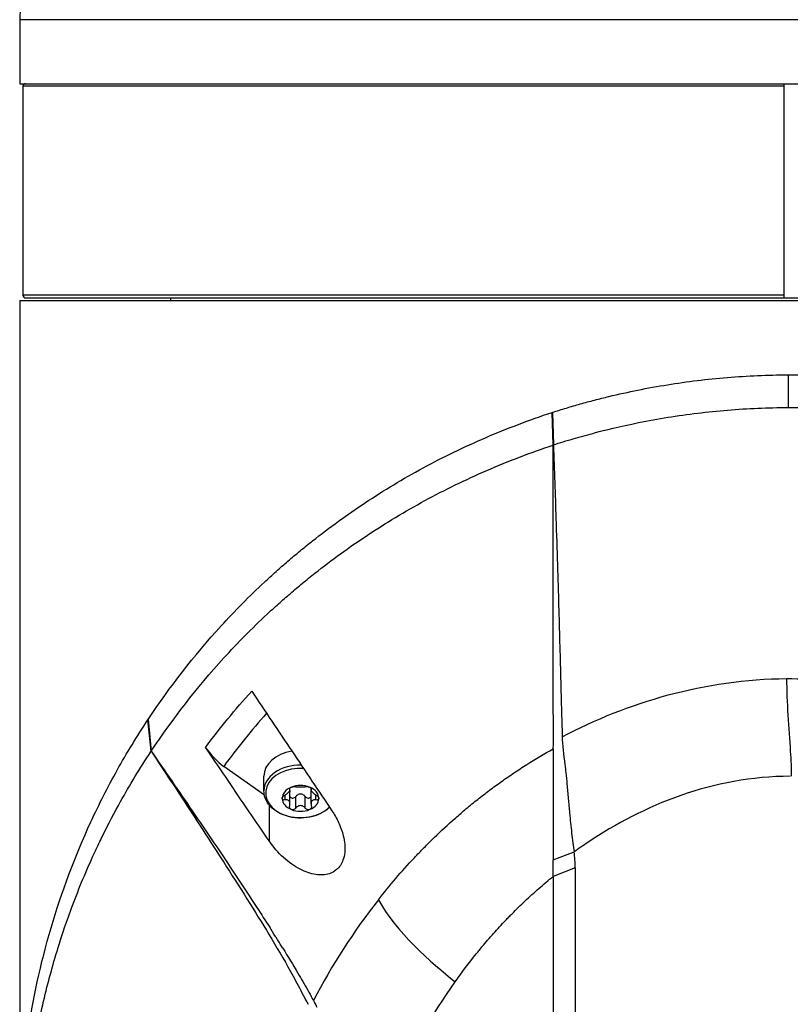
# Model space of a CAD drawing. Header units: millimetres. Extents: x 0 to 4378, y 0 to 2376.
# Tile 213 of 256: x 2238 to 2297, y 1247 to 1322. Entities that reach past the tile are written whole.
import ezdxf

# ---------------------------------------------------------------- set-up
doc = ezdxf.new("R2010")
doc.units = ezdxf.units.MM
doc.header["$LTSCALE"] = 0.2

# ---------------------------------------------------------------- blocks, each defined once
blk = doc.blocks.new('A$Ca6fc7631')
for p, q in [((59, 686.7), (-59, 686.7)), ((-59, 686.7), (-59, 681.8)), ((-59, 681.8), (59, 681.8)), ((-0.5, 681.6), (-58.75, 681.6)), ((-58.75, 681.6), (-58.75, 665.6)), ((-0.5, 681.8), (-0.5, 665.4)), ((-0.5, 665.6), (-58.75, 665.6)), ((-59, 665.2), (59, 665.2)), ((-59, 665.2), (-59, 600.5)), ((-58.55, 665.4), (58.55, 665.4)), ((-47.45, 665.4), (-47.45, 665.2)), ((-0.176, 659.513), (-0.174, 657.019)), ((-18.211, 656.638), (-18.229, 656.632)), ((-18.145, 654.135), (-18.229, 656.632)), ((-18.211, 656.638), (-18.132, 654.149)), ((-49.173, 633.116), (-49.181, 633.103)), ((-48.936, 630.694), (-49.181, 633.103)), ((-49.173, 633.116), (-48.929, 630.696)), ((-44.767, 630.99), (-44.769, 630.994)), ((-48.936, 630.694), (-48.929, 630.696)), ((-40.267, 627.341), (-43.374, 629.538)), ((-40.3, 627.659), (-40.3, 628.784)), ((-38.685, 626.97), (-38.685, 627.355)), ((-38.328, 627.792), (-38.328, 627.855)), ((-38.308, 627.739), (-38.308, 627.88)), ((-38.308, 626.679), (-38.308, 627.577)), ((-37.856, 626.341), (-37.856, 627.239)), ((-37.144, 626.341), (-37.144, 627.239)), ((-36.692, 627.739), (-36.692, 627.88)), ((-36.692, 626.679), (-36.692, 627.577)), ((-36.672, 627.792), (-36.672, 627.855)), ((-36.315, 626.97), (-36.315, 627.355)), ((-39.904, 626.597), (-39.904, 623.828)), ((-18.145, 622.373), (-16.549, 622.987)), ((-18.144, 621.12), (-18.145, 586.909)), ((-16.474, 621.775), (-18.144, 621.12))]:
    blk.add_line(p, q)
for centre, radius, start, end in [((-53, 686.7), 6, 133, 180), ((-58.55, 681.6), 0.2, 90, 180), ((-58.55, 665.6), 0.2, 180, 270)]:
    blk.add_arc(centre, radius, start, end)
for centre, major_axis, ratio, start_param, end_param in [((-18.614, 615.008), (26.811, 29.54), 0.712145, 1.58763, 1.718758), ((-43.364, 631.663), (-1.866, 2.482), 0.493587, 1.472583, 2.147521), ((-37.5, 628.784), (-2.8, 0), 0.707107, 4.950467, 6.283185), ((-37.5, 627.492), (-2.669, 0), 0.707107, 4.623799, 8.829304), ((-37.5, 627.659), (-2.8, 0), 0.707107, 4.691955, 6.283185), ((-37.5, 627.087), (-1.4, 0), 0.707107, 5.235988, 6.283185), ((-37.5, 627.087), (1.4, 0), 0.707107, 1.047198, 2.094395), ((-37.5, 627.087), (1.4, 0), 0.707107, 0, 1.047198), ((-37.5, 627.087), (-1.4, 0), 0.707107, 0, 1.047198), ((-37.5, 627.087), (1.4, 0), 0.707107, 5.235988, 6.283185), ((-37.5, 627.087), (-1.4, 0), 0.707107, 1.047198, 2.094395), ((-28.168, 621.636), (11.678, 0.779), 0.814253, 6.216087, 6.343525), ((31.24, 579.609), (69.804, -27.469), 0.801887, 2.907248, 3.059004)]:
    blk.add_ellipse(centre, major_axis=major_axis, ratio=ratio, start_param=start_param, end_param=end_param)
for points in [[(-0.5, 665.4), (-0.33, 665.4), (-0.163, 665.4), (0, 665.4)], [(-18.145, 654.135), (-18.141, 654.14), (-18.136, 654.144), (-18.131, 654.149)], [(-17.462, 631.801), (-12.494, 634.434), (-6.533, 636.22), (-0.281, 636.26)], [(-0.281, 636.26), (-0.29, 634.489), (-0.108, 632.424), (0, 630.71)], [(-0.281, 636.26), (0.79, 636.267), (1.853, 636.199), (2.91, 636.093)], [(-44.769, 630.994), (-43.677, 632.462), (-42.499, 633.897), (-41.232, 635.292)], [(0, 630.71), (0.046, 629.987), (0.078, 629.326), (0.078, 628.776)], [(-31.541, 619.325), (-30.226, 616.934), (-27.501, 614.46), (-25.65, 613.055)]]:
    blk.add_open_spline(points, degree=3)
for points, knots in [([(-18.211, 656.638), (-17.858, 656.753), (-17.505, 656.867), (-17.147, 656.973), (-16.789, 657.079), (-16.43, 657.183), (-16.069, 657.284), (-15.708, 657.385), (-15.346, 657.484), (-14.983, 657.58), (-14.62, 657.677), (-14.254, 657.768), (-13.886, 657.856), (-12.417, 658.21), (-10.921, 658.51), (-9.408, 658.754), (-7.895, 658.998), (-6.363, 659.186), (-4.821, 659.313), (-3.279, 659.44), (-1.728, 659.507), (-0.176, 659.513)], [-1, -1, -1, -1, -0.9375, -0.9375, -0.9375, -0.875, -0.875, -0.875, -0.8125, -0.8125, -0.8125, -0.75, -0.75, -0.75, -0.5, -0.5, -0.5, -0.25, -0.25, -0.25, 0, 0, 0, 0]), ([(-0.176, 659.513), (0.022, 659.514), (0.219, 659.511), (0.417, 659.508), (0.614, 659.505), (0.811, 659.501), (1.009, 659.495), (1.403, 659.483), (1.797, 659.467), (2.191, 659.446), (2.978, 659.405), (3.764, 659.346), (4.547, 659.273), (5.33, 659.2), (6.11, 659.115), (6.888, 659.019), (7.666, 658.924), (8.443, 658.821), (9.215, 658.707), (9.988, 658.593), (10.758, 658.467), (11.523, 658.328), (12.287, 658.188), (13.046, 658.034), (13.798, 657.862), (13.985, 657.819), (14.173, 657.775), (14.359, 657.729), (14.546, 657.684), (14.733, 657.638), (14.918, 657.589), (15.288, 657.491), (15.656, 657.391), (16.023, 657.288), (16.39, 657.185), (16.756, 657.081), (17.12, 656.973), (17.303, 656.919), (17.484, 656.865), (17.665, 656.808), (17.845, 656.751), (18.025, 656.694), (18.204, 656.635)], [-1, -1, -1, -1, -0.96875, -0.96875, -0.96875, -0.9375, -0.9375, -0.9375, -0.875, -0.875, -0.875, -0.75, -0.75, -0.75, -0.625, -0.625, -0.625, -0.5, -0.5, -0.5, -0.375, -0.375, -0.375, -0.25, -0.25, -0.25, -0.21875, -0.21875, -0.21875, -0.1875, -0.1875, -0.1875, -0.125, -0.125, -0.125, -0.0625, -0.0625, -0.0625, -0.03125, -0.03125, -0.03125, 0, 0, 0, 0]), ([(-49.173, 633.116), (-47.53, 635.588), (-45.674, 637.991), (-43.579, 640.286), (-43.056, 640.86), (-42.517, 641.427), (-41.964, 641.986), (-41.41, 642.546), (-40.842, 643.098), (-40.258, 643.642), (-39.966, 643.914), (-39.671, 644.184), (-39.372, 644.452), (-39.072, 644.72), (-38.769, 644.986), (-38.462, 645.249), (-38.155, 645.513), (-37.844, 645.775), (-37.53, 646.034), (-37.216, 646.293), (-36.897, 646.55), (-36.575, 646.804), (-35.931, 647.313), (-35.272, 647.812), (-34.598, 648.301), (-33.923, 648.79), (-33.234, 649.268), (-32.528, 649.734), (-31.823, 650.201), (-31.102, 650.656), (-30.366, 651.098), (-29.63, 651.54), (-28.879, 651.969), (-28.112, 652.384), (-26.579, 653.215), (-24.985, 653.99), (-23.335, 654.7), (-21.685, 655.409), (-19.982, 656.058), (-18.229, 656.632)], [-1, -1, -1, -1, -0.75, -0.75, -0.75, -0.6875, -0.6875, -0.6875, -0.625, -0.625, -0.625, -0.59375, -0.59375, -0.59375, -0.5625, -0.5625, -0.5625, -0.53125, -0.53125, -0.53125, -0.5, -0.5, -0.5, -0.4375, -0.4375, -0.4375, -0.375, -0.375, -0.375, -0.3125, -0.3125, -0.3125, -0.25, -0.25, -0.25, -0.125, -0.125, -0.125, 0, 0, 0, 0]), ([(-18.131, 654.149), (-17.885, 654.23), (-17.637, 654.312), (-17.115, 654.475), (-16.799, 654.565), (-16.146, 654.752), (-15.636, 654.893), (-15.032, 655.058), (-14.961, 655.077), (-14.244, 655.272), (-13.056, 655.564), (-10.874, 656.002), (-10.126, 656.138), (-7.867, 656.502), (-6.341, 656.69), (-4.03, 656.877), (-3.26, 656.924), (-1.718, 656.991), (-0.946, 657.011), (-0.174, 657.019)], [-1.925983, -1.925983, -1.925983, -1.925983, -1.875869, -1.875869, -1.820686, -1.820686, -1.653095, -1.653095, -1.624088, -1.624088, -1.164895, -1.164895, -0.929585, -0.929585, -0.463526, -0.463526, -0.231599, -0.231599, 0, 0, 0, 0]), ([(-0.174, 657.019), (0.169, 657.023), (0.743, 657.014), (1.884, 656.972), (2.398, 656.944), (2.91, 656.908)], [-0.3421384, -0.3421384, -0.3421384, -0.3421384, -0.1542602, -0.1542602, -0.0000058, -0.0000058, -0.0000058, -0.0000058]), ([(-48.929, 630.696), (-47.296, 633.157), (-45.449, 635.554), (-43.367, 637.839), (-42.846, 638.411), (-42.31, 638.975), (-41.76, 639.532), (-41.21, 640.089), (-40.644, 640.637), (-40.064, 641.18), (-39.774, 641.451), (-39.48, 641.72), (-39.182, 641.985), (-38.884, 642.251), (-38.583, 642.513), (-38.277, 642.776), (-37.972, 643.038), (-37.663, 643.3), (-37.35, 643.56), (-37.038, 643.819), (-36.721, 644.076), (-36.401, 644.329), (-35.76, 644.837), (-35.104, 645.332), (-34.433, 645.817), (-33.763, 646.302), (-33.077, 646.777), (-32.375, 647.242), (-31.673, 647.707), (-30.956, 648.161), (-30.224, 648.602), (-29.492, 649.044), (-28.744, 649.471), (-27.981, 649.884), (-26.456, 650.711), (-24.87, 651.486), (-23.227, 652.195), (-21.585, 652.904), (-19.89, 653.556), (-18.145, 654.135)], [0, 0, 0, 0, 0.25, 0.25, 0.25, 0.3125, 0.3125, 0.3125, 0.375, 0.375, 0.375, 0.40625, 0.40625, 0.40625, 0.4375, 0.4375, 0.4375, 0.46875, 0.46875, 0.46875, 0.5, 0.5, 0.5, 0.5625, 0.5625, 0.5625, 0.625, 0.625, 0.625, 0.6875, 0.6875, 0.6875, 0.75, 0.75, 0.75, 0.875, 0.875, 0.875, 1, 1, 1, 1]), ([(-18.144, 630.886), (-18.136, 631.814), (-18.143, 632.744), (-18.144, 633.675), (-18.144, 633.727), (-18.144, 633.78), (-18.145, 633.832), (-18.146, 634.73), (-18.145, 635.629), (-18.145, 636.529), (-18.145, 636.624), (-18.145, 636.718), (-18.145, 636.813), (-18.145, 637.687), (-18.145, 638.563), (-18.145, 639.439), (-18.145, 639.565), (-18.145, 639.69), (-18.145, 639.816), (-18.145, 640.676), (-18.146, 641.536), (-18.146, 642.397), (-18.146, 642.543), (-18.146, 642.689), (-18.146, 642.836), (-18.146, 643.688), (-18.146, 644.542), (-18.146, 645.395), (-18.146, 645.432), (-18.146, 645.468), (-18.146, 645.504), (-18.147, 646.477), (-18.147, 647.451), (-18.147, 648.425), (-18.148, 650.33), (-18.148, 652.236), (-18.145, 654.135)], [0, 0, 0, 0, 0.1206948, 0.1206948, 0.1206948, 0.1274688, 0.1274688, 0.1274688, 0.2438816, 0.2438816, 0.2438816, 0.256112, 0.256112, 0.256112, 0.3692231, 0.3692231, 0.3692231, 0.3854414, 0.3854414, 0.3854414, 0.4964218, 0.4964218, 0.4964218, 0.5152549, 0.5152549, 0.5152549, 0.6251524, 0.6251524, 0.6251524, 0.6298026, 0.6298026, 0.6298026, 0.7550606, 0.7550606, 0.7550606, 1, 1, 1, 1]), ([(-18.131, 654.149), (-18.065, 652.193), (-18.003, 650.324), (-17.945, 648.542), (-17.905, 647.33), (-17.868, 646.149), (-17.832, 644.998), (-17.811, 644.302), (-17.79, 643.618), (-17.77, 642.945), (-17.713, 641.013), (-17.661, 639.153), (-17.614, 637.363), (-17.589, 636.448), (-17.566, 635.52), (-17.541, 634.579), (-17.529, 634.123), (-17.515, 633.66), (-17.5, 633.189), (-17.486, 632.734), (-17.473, 632.365), (-17.466, 632.082), (-17.464, 631.977), (-17.462, 631.883), (-17.463, 631.801)], [0, 0, 0, 0, 0.25, 0.25, 0.25, 0.4058701, 0.4058701, 0.4058701, 0.5, 0.5, 0.5, 0.75, 0.75, 0.75, 0.875, 0.875, 0.875, 0.9375, 0.9375, 0.9375, 0.9829974, 0.9829974, 0.9829974, 0.9999998, 0.9999998, 0.9999998, 0.9999998]), ([(-41.232, 635.292), (-40.212, 633.769), (-39.187, 632.239), (-37.127, 629.168), (-36.107, 627.649), (-35.096, 626.144)], [0.000001, 0.000001, 0.000001, 0.000001, 0.550472, 0.550472, 1.110624, 1.110624, 1.110624, 1.110624]), ([(-58.489, 592.777), (-58.827, 595.344), (-58.998, 597.921), (-58.999, 600.498), (-59, 601.898), (-58.951, 603.298), (-58.852, 604.697), (-58.753, 606.095), (-58.604, 607.491), (-58.405, 608.884), (-58.005, 611.67), (-57.403, 614.441), (-56.595, 617.182), (-55.786, 619.923), (-54.777, 622.635), (-53.546, 625.297), (-52.931, 626.627), (-52.261, 627.945), (-51.534, 629.248), (-50.807, 630.55), (-50.023, 631.836), (-49.181, 633.103)], [-0.615061, -0.615061, -0.615061, -0.615061, -0.5, -0.5, -0.5, -0.4375, -0.4375, -0.4375, -0.375, -0.375, -0.375, -0.25, -0.25, -0.25, -0.125, -0.125, -0.125, -0.0625, -0.0625, -0.0625, 0, 0, 0, 0]), ([(-17.463, 631.801), (-17.464, 631.173), (-17.36, 630.441), (-17.231, 629.463), (-17.206, 629.257), (-17.152, 628.753), (-17.127, 628.464), (-17.07, 627.808), (-17.038, 627.433), (-16.97, 626.696), (-16.935, 626.333), (-16.85, 625.45), (-16.799, 624.932), (-16.69, 623.934), (-16.63, 623.433), (-16.549, 622.987)], [0.0000092, 0.0000092, 0.0000092, 0.0000092, 0.1933782, 0.1933782, 0.2484733, 0.2484733, 0.3246083, 0.3246083, 0.4245615, 0.4245615, 0.5239257, 0.5239257, 0.6722492, 0.6722492, 0.8231555, 0.8231555, 0.8231555, 0.8231555]), ([(-39.904, 623.828), (-40.723, 625.031), (-41.525, 626.21), (-43.146, 628.599), (-43.96, 629.799), (-44.767, 630.99)], [0.000001, 0.000001, 0.000001, 0.000001, 0.4368792, 0.4368792, 0.8702118, 0.8702118, 0.8702118, 0.8702118]), ([(-48.924, 565.739), (-49.7, 566.91), (-50.489, 568.19), (-51.266, 569.583), (-51.892, 570.706), (-52.574, 572.014), (-53.269, 573.517), (-53.351, 573.695), (-53.529, 574.078), (-53.786, 574.67), (-53.893, 574.915), (-54.014, 575.195), (-54.146, 575.512), (-54.49, 576.336), (-54.749, 577.008), (-54.942, 577.524), (-55.339, 578.583), (-55.814, 579.937), (-56.302, 581.594), (-56.537, 582.391), (-56.752, 583.187), (-56.95, 583.979), (-57.094, 584.558), (-57.229, 585.136), (-57.354, 585.712), (-57.654, 587.091), (-57.902, 588.476), (-58.101, 589.865), (-58.173, 590.366), (-58.252, 590.962), (-58.329, 591.651), (-58.421, 592.468), (-58.474, 593.084), (-58.507, 593.497), (-58.528, 593.758), (-58.541, 593.939), (-58.549, 594.038), (-58.599, 594.735), (-58.636, 595.432), (-58.661, 596.13), (-58.695, 597.066), (-58.699, 597.764), (-58.699, 598.222), (-58.699, 598.244), (-58.699, 598.266), (-58.699, 598.288), (-58.698, 599.659), (-58.65, 601.021), (-58.553, 602.404), (-58.537, 602.631), (-58.519, 602.855), (-58.501, 603.076), (-58.395, 604.365), (-58.256, 605.538), (-58.108, 606.573), (-58.068, 606.847), (-58, 607.314), (-57.89, 607.97), (-57.855, 608.177), (-57.816, 608.403), (-57.772, 608.648), (-57.616, 609.512), (-57.473, 610.201), (-57.36, 610.716), (-57.029, 612.24), (-56.667, 613.608), (-56.308, 614.827), (-56.09, 615.564), (-55.843, 616.352), (-55.558, 617.192), (-55.372, 617.74), (-55.17, 618.308), (-54.949, 618.898), (-54.697, 619.574), (-54.431, 620.246), (-54.153, 620.914), (-53.874, 621.583), (-53.582, 622.249), (-53.276, 622.913), (-53.091, 623.314), (-52.909, 623.699), (-52.73, 624.065), (-52.205, 625.141), (-51.712, 626.068), (-51.275, 626.851), (-50.584, 628.091), (-49.81, 629.374), (-48.936, 630.694)], [-1, -1, -1, -1, -0.9375, -0.9375, -0.9375, -0.875, -0.875, -0.875, -0.8528979, -0.8528979, -0.8528979, -0.84375, -0.84375, -0.84375, -0.8125, -0.8125, -0.8125, -0.75, -0.75, -0.75, -0.7138981, -0.7138981, -0.7138981, -0.6875, -0.6875, -0.6875, -0.625, -0.625, -0.625, -0.5982143, -0.5982143, -0.5982143, -0.5763525, -0.5763525, -0.5763525, -0.5625, -0.5625, -0.5625, -0.53125, -0.53125, -0.53125, -0.5, -0.5, -0.5, -0.4990096, -0.4990096, -0.4990096, -0.4375, -0.4375, -0.4375, -0.4283694, -0.4283694, -0.4283694, -0.375, -0.375, -0.375, -0.3512462, -0.3512462, -0.3512462, -0.34375, -0.34375, -0.34375, -0.3125, -0.3125, -0.3125, -0.25, -0.25, -0.25, -0.2121786, -0.2121786, -0.2121786, -0.1875, -0.1875, -0.1875, -0.15625, -0.15625, -0.15625, -0.125, -0.125, -0.125, -0.1091039, -0.1091039, -0.1091039, -0.0625, -0.0625, -0.0625, 0, 0, 0, 0]), ([(-48.936, 630.694), (-48.8, 630.49), (-48.665, 630.286), (-47.701, 628.831), (-46.872, 627.574), (-45.234, 625.072), (-44.408, 623.8), (-42.455, 620.758), (-41.174, 618.737), (-39.55, 616.069), (-38.992, 615.129), (-38.194, 613.711), (-37.933, 613.236), (-37.414, 612.257), (-37.182, 611.801), (-36.925, 611.323)], [-2.140307, -2.140307, -2.140307, -2.140307, -2.071245, -2.071245, -1.648117, -1.648117, -1.228346, -1.228346, -0.636843, -0.636843, -0.321811, -0.321811, -0.164589, -0.164589, 0, 0, 0, 0]), ([(-48.929, 630.696), (-47.88, 629.18), (-46.835, 627.661), (-45.795, 626.138), (-44.679, 624.503), (-43.568, 622.863), (-42.471, 621.215), (-41.923, 620.39), (-41.378, 619.564), (-40.838, 618.734), (-40.51, 618.229), (-40.183, 617.724), (-39.86, 617.216)], [-1, -1, -1, -1, -0.7573218, -0.7573218, -0.7573218, -0.4967513, -0.4967513, -0.4967513, -0.3664661, -0.3664661, -0.3664661, -0.2872955, -0.2872955, -0.2872955, -0.2872955]), ([(-31.541, 619.325), (-30.682, 620.422), (-29.767, 621.496), (-28.785, 622.54), (-28.54, 622.801), (-28.29, 623.061), (-28.038, 623.318), (-27.786, 623.576), (-27.53, 623.832), (-27.269, 624.085), (-26.747, 624.592), (-26.201, 625.086), (-25.646, 625.575), (-25.368, 625.819), (-25.088, 626.062), (-24.805, 626.303), (-24.663, 626.424), (-24.52, 626.544), (-24.375, 626.662), (-24.23, 626.781), (-24.083, 626.898), (-23.934, 627.014), (-23.636, 627.246), (-23.336, 627.477), (-23.032, 627.705), (-22.728, 627.933), (-22.421, 628.159), (-22.109, 628.382), (-21.797, 628.605), (-21.479, 628.822), (-21.157, 629.038), (-20.836, 629.254), (-20.51, 629.467), (-20.179, 629.676), (-19.519, 630.093), (-18.841, 630.498), (-18.144, 630.886)], [-1, -1, -1, -1, -0.75, -0.75, -0.75, -0.6875, -0.6875, -0.6875, -0.625, -0.625, -0.625, -0.5, -0.5, -0.5, -0.4375, -0.4375, -0.4375, -0.40625, -0.40625, -0.40625, -0.375, -0.375, -0.375, -0.3125, -0.3125, -0.3125, -0.25, -0.25, -0.25, -0.1875, -0.1875, -0.1875, -0.125, -0.125, -0.125, 0, 0, 0, 0]), ([(-18.144, 630.886), (-18.15, 630.32), (-18.145, 628.761), (-18.144, 625.651), (-18.144, 624.963), (-18.144, 623.64), (-18.145, 622.991), (-18.145, 622.373)], [0.0000064, 0.0000064, 0.0000064, 0.0000064, 0.1740467, 0.1740467, 0.2246228, 0.2246228, 0.2745832, 0.2745832, 0.2745832, 0.2745832]), ([(0, 628.777), (-5.909, 628.784), (-11.29, 626.541), (-15.851, 623.482), (-16.203, 623.237), (-16.549, 622.987)], [-0.999449, -0.999449, -0.999449, -0.999449, -0.875, -0.875, -0.8643709, -0.8643709, -0.8643709, -0.8643709]), ([(-38.328, 627.792), (-38.34, 627.804), (-38.343, 627.82), (-38.332, 627.853), (-38.317, 627.873), (-38.27, 627.911), (-38.237, 627.93), (-38.2, 627.945)], [0.0149274, 0.0149274, 0.0149274, 0.0149274, 0.02761278, 0.02761278, 0.0403288, 0.0403288, 0.05304483, 0.05304483, 0.05304483, 0.05304483]), ([(-38.2, 627.945), (-38.163, 627.96), (-38.12, 627.972), (-38.034, 627.989), (-37.991, 627.993), (-37.918, 627.993), (-37.884, 627.99), (-37.856, 627.984)], [0.05304483, 0.05304483, 0.05304483, 0.05304483, 0.06576086, 0.06576086, 0.07847688, 0.07847688, 0.09116226, 0.09116226, 0.09116226, 0.09116226]), ([(-37.856, 627.984), (-37.831, 627.979), (-37.802, 627.974), (-37.735, 627.967), (-37.692, 627.964), (-37.598, 627.961), (-37.547, 627.96), (-37.453, 627.96), (-37.402, 627.961), (-37.308, 627.964), (-37.265, 627.967), (-37.198, 627.974), (-37.169, 627.979), (-37.144, 627.984)], [0.02243715, 0.02243715, 0.02243715, 0.02243715, 0.0342669, 0.0342669, 0.04847234, 0.04847234, 0.06267778, 0.06267778, 0.07688322, 0.07688322, 0.09108866, 0.09108866, 0.10291841, 0.10291841, 0.10291841, 0.10291841]), ([(-37.144, 627.984), (-37.116, 627.99), (-37.082, 627.993), (-37.009, 627.993), (-36.966, 627.989), (-36.88, 627.972), (-36.837, 627.96), (-36.8, 627.945)], [0.0149274, 0.0149274, 0.0149274, 0.0149274, 0.02761278, 0.02761278, 0.0403288, 0.0403288, 0.05304483, 0.05304483, 0.05304483, 0.05304483]), ([(-36.8, 627.945), (-36.763, 627.93), (-36.73, 627.911), (-36.683, 627.873), (-36.668, 627.853), (-36.657, 627.82), (-36.66, 627.804), (-36.672, 627.792)], [0.05304483, 0.05304483, 0.05304483, 0.05304483, 0.06576086, 0.06576086, 0.07847688, 0.07847688, 0.09116226, 0.09116226, 0.09116226, 0.09116226]), ([(-35.272, 626.406), (-35.433, 626.25), (-35.623, 626.113), (-36.077, 625.867), (-36.349, 625.765), (-36.921, 625.629), (-37.222, 625.596), (-37.823, 625.599), (-38.124, 625.636), (-38.694, 625.779), (-38.965, 625.885), (-39.447, 626.156), (-39.659, 626.322), (-39.998, 626.697), (-40.127, 626.905), (-40.268, 627.299), (-40.3, 627.479), (-40.3, 627.659)], [3.773229, 3.773229, 3.773229, 3.773229, 4.058352, 4.058352, 4.388768, 4.388768, 4.720704, 4.720704, 5.052562, 5.052562, 5.384492, 5.384492, 5.714674, 5.714674, 6.034698, 6.034698, 6.283185, 6.283185, 6.283185, 6.283185]), ([(-38.9, 627.087), (-38.9, 627.117), (-38.89, 627.152), (-38.851, 627.219), (-38.823, 627.252), (-38.76, 627.308), (-38.723, 627.334), (-38.685, 627.355)], [0.05304483, 0.05304483, 0.05304483, 0.05304483, 0.06576086, 0.06576086, 0.07847688, 0.07847688, 0.09116226, 0.09116226, 0.09116226, 0.09116226]), ([(-38.685, 627.355), (-38.648, 627.375), (-38.613, 627.397), (-38.541, 627.446), (-38.501, 627.477), (-38.429, 627.542), (-38.397, 627.575), (-38.35, 627.633), (-38.331, 627.662), (-38.309, 627.712), (-38.306, 627.734), (-38.311, 627.766), (-38.318, 627.78), (-38.328, 627.792)], [0.02243715, 0.02243715, 0.02243715, 0.02243715, 0.0342669, 0.0342669, 0.04847234, 0.04847234, 0.06267778, 0.06267778, 0.07688322, 0.07688322, 0.09108866, 0.09108866, 0.10291841, 0.10291841, 0.10291841, 0.10291841]), ([(-38.321, 627.684), (-38.321, 627.682), (-38.32, 627.681), (-38.312, 627.647), (-38.308, 627.612), (-38.308, 627.577)], [0.27052469, 0.27052469, 0.27052469, 0.27052469, 0.27106489, 0.27106489, 0.28194573, 0.28194573, 0.28194573, 0.28194573]), ([(-38.308, 627.221), (-38.303, 627.214), (-38.299, 627.207), (-38.27, 627.168), (-38.237, 627.143), (-38.2, 627.128)], [0.1138903, 0.1138903, 0.1138903, 0.1138903, 0.11660802, 0.11660802, 0.12932405, 0.12932405, 0.12932405, 0.12932405]), ([(-38.2, 627.128), (-38.163, 627.113), (-38.12, 627.107), (-38.034, 627.116), (-37.991, 627.131), (-37.918, 627.174), (-37.884, 627.204), (-37.856, 627.239)], [0.12932405, 0.12932405, 0.12932405, 0.12932405, 0.14204007, 0.14204007, 0.1547561, 0.1547561, 0.16744148, 0.16744148, 0.16744148, 0.16744148]), ([(-37.856, 627.239), (-37.831, 627.272), (-37.802, 627.302), (-37.735, 627.357), (-37.692, 627.385), (-37.598, 627.422), (-37.547, 627.432), (-37.453, 627.432), (-37.402, 627.422), (-37.308, 627.385), (-37.265, 627.357), (-37.198, 627.302), (-37.169, 627.272), (-37.144, 627.239)], [0.21661882, 0.21661882, 0.21661882, 0.21661882, 0.22844857, 0.22844857, 0.24265401, 0.24265401, 0.25685945, 0.25685945, 0.27106489, 0.27106489, 0.28527033, 0.28527033, 0.29710008, 0.29710008, 0.29710008, 0.29710008]), ([(-37.144, 627.239), (-37.116, 627.204), (-37.082, 627.174), (-37.009, 627.131), (-36.966, 627.116), (-36.88, 627.107), (-36.837, 627.113), (-36.8, 627.128)], [0.09120661, 0.09120661, 0.09120661, 0.09120661, 0.10389199, 0.10389199, 0.11660802, 0.11660802, 0.12932405, 0.12932405, 0.12932405, 0.12932405]), ([(-36.8, 627.128), (-36.763, 627.143), (-36.73, 627.168), (-36.701, 627.207), (-36.697, 627.214), (-36.692, 627.221)], [0.12932405, 0.12932405, 0.12932405, 0.12932405, 0.14204007, 0.14204007, 0.14475779, 0.14475779, 0.14475779, 0.14475779]), ([(-36.672, 627.792), (-36.683, 627.78), (-36.689, 627.766), (-36.694, 627.734), (-36.691, 627.712), (-36.669, 627.662), (-36.65, 627.633), (-36.603, 627.575), (-36.571, 627.542), (-36.499, 627.477), (-36.459, 627.446), (-36.387, 627.397), (-36.352, 627.375), (-36.315, 627.355)], [0.02243715, 0.02243715, 0.02243715, 0.02243715, 0.0342669, 0.0342669, 0.04847234, 0.04847234, 0.06267778, 0.06267778, 0.07688322, 0.07688322, 0.09108866, 0.09108866, 0.10291841, 0.10291841, 0.10291841, 0.10291841]), ([(-36.692, 627.577), (-36.692, 627.612), (-36.688, 627.647), (-36.68, 627.681), (-36.679, 627.682), (-36.679, 627.684)], [0.23177318, 0.23177318, 0.23177318, 0.23177318, 0.24265401, 0.24265401, 0.24319421, 0.24319421, 0.24319421, 0.24319421]), ([(-36.315, 627.355), (-36.277, 627.334), (-36.24, 627.308), (-36.177, 627.252), (-36.149, 627.219), (-36.11, 627.152), (-36.1, 627.117), (-36.1, 627.087)], [0.0149274, 0.0149274, 0.0149274, 0.0149274, 0.02761278, 0.02761278, 0.0403288, 0.0403288, 0.05304483, 0.05304483, 0.05304483, 0.05304483]), ([(-38.685, 626.97), (-38.723, 626.962), (-38.76, 626.961), (-38.823, 626.974), (-38.851, 626.988), (-38.89, 627.029), (-38.9, 627.057), (-38.9, 627.087)], [0.0149274, 0.0149274, 0.0149274, 0.0149274, 0.02761278, 0.02761278, 0.0403288, 0.0403288, 0.05304483, 0.05304483, 0.05304483, 0.05304483]), ([(-38.328, 626.533), (-38.318, 626.573), (-38.311, 626.611), (-38.306, 626.692), (-38.309, 626.739), (-38.331, 626.824), (-38.35, 626.862), (-38.397, 626.92), (-38.429, 626.943), (-38.501, 626.973), (-38.541, 626.98), (-38.613, 626.981), (-38.648, 626.977), (-38.685, 626.97)], [0.02243715, 0.02243715, 0.02243715, 0.02243715, 0.0342669, 0.0342669, 0.04847234, 0.04847234, 0.06267778, 0.06267778, 0.07688322, 0.07688322, 0.09108866, 0.09108866, 0.10291841, 0.10291841, 0.10291841, 0.10291841]), ([(-38.2, 626.23), (-38.237, 626.245), (-38.27, 626.27), (-38.317, 626.334), (-38.332, 626.373), (-38.343, 626.45), (-38.34, 626.492), (-38.328, 626.533)], [0.05304483, 0.05304483, 0.05304483, 0.05304483, 0.06576086, 0.06576086, 0.07847688, 0.07847688, 0.09116226, 0.09116226, 0.09116226, 0.09116226]), ([(-37.144, 626.341), (-37.169, 626.374), (-37.198, 626.404), (-37.265, 626.459), (-37.308, 626.487), (-37.402, 626.524), (-37.453, 626.534), (-37.547, 626.534), (-37.598, 626.524), (-37.692, 626.487), (-37.735, 626.459), (-37.802, 626.404), (-37.831, 626.374), (-37.856, 626.341)], [0.02243715, 0.02243715, 0.02243715, 0.02243715, 0.0342669, 0.0342669, 0.04847234, 0.04847234, 0.06267778, 0.06267778, 0.07688322, 0.07688322, 0.09108866, 0.09108866, 0.10291841, 0.10291841, 0.10291841, 0.10291841]), ([(-36.672, 626.533), (-36.66, 626.492), (-36.657, 626.45), (-36.668, 626.373), (-36.683, 626.334), (-36.73, 626.27), (-36.763, 626.245), (-36.8, 626.23)], [0.0149274, 0.0149274, 0.0149274, 0.0149274, 0.02761278, 0.02761278, 0.0403288, 0.0403288, 0.05304483, 0.05304483, 0.05304483, 0.05304483]), ([(-36.315, 626.97), (-36.352, 626.977), (-36.387, 626.981), (-36.459, 626.98), (-36.499, 626.973), (-36.571, 626.943), (-36.603, 626.92), (-36.65, 626.862), (-36.669, 626.824), (-36.691, 626.739), (-36.694, 626.692), (-36.689, 626.611), (-36.683, 626.573), (-36.672, 626.533)], [0.02243715, 0.02243715, 0.02243715, 0.02243715, 0.0342669, 0.0342669, 0.04847234, 0.04847234, 0.06267778, 0.06267778, 0.07688322, 0.07688322, 0.09108866, 0.09108866, 0.10291841, 0.10291841, 0.10291841, 0.10291841]), ([(-36.1, 627.087), (-36.1, 627.057), (-36.11, 627.029), (-36.149, 626.988), (-36.177, 626.974), (-36.24, 626.961), (-36.277, 626.962), (-36.315, 626.97)], [0.05304483, 0.05304483, 0.05304483, 0.05304483, 0.06576086, 0.06576086, 0.07847688, 0.07847688, 0.09116226, 0.09116226, 0.09116226, 0.09116226]), ([(-35.096, 626.144), (-34.905, 625.861), (-34.735, 625.562), (-34.434, 624.918), (-34.308, 624.57), (-34.117, 623.787), (-34.074, 623.35), (-34.138, 622.732), (-34.183, 622.532), (-34.304, 622.206), (-34.369, 622.076), (-34.531, 621.834), (-34.627, 621.725), (-34.895, 621.493), (-35.078, 621.391), (-35.603, 621.214), (-35.965, 621.198), (-36.729, 621.316), (-37.13, 621.458), (-37.965, 621.887), (-38.4, 622.195), (-39.208, 622.927), (-39.585, 623.358), (-39.904, 623.828)], [-1.233507, -1.233507, -1.233507, -1.233507, -1.130725, -1.130725, -1.019151, -1.019151, -0.880702, -0.880702, -0.809203, -0.809203, -0.755026, -0.755026, -0.69834, -0.69834, -0.615166, -0.615166, -0.479801, -0.479801, -0.336168, -0.336168, -0.170407, -0.170407, -0.000001, -0.000001, -0.000001, -0.000001]), ([(-37.856, 626.341), (-37.884, 626.306), (-37.918, 626.276), (-37.991, 626.233), (-38.034, 626.218), (-38.12, 626.209), (-38.163, 626.215), (-38.2, 626.23)], [0.0149274, 0.0149274, 0.0149274, 0.0149274, 0.02761278, 0.02761278, 0.0403288, 0.0403288, 0.05304483, 0.05304483, 0.05304483, 0.05304483]), ([(-36.8, 626.23), (-36.837, 626.215), (-36.88, 626.209), (-36.966, 626.218), (-37.009, 626.233), (-37.082, 626.276), (-37.116, 626.306), (-37.144, 626.341)], [0.05304483, 0.05304483, 0.05304483, 0.05304483, 0.06576086, 0.06576086, 0.07847688, 0.07847688, 0.09116226, 0.09116226, 0.09116226, 0.09116226]), ([(-18.144, 621.12), (-18.145, 621.322), (-18.145, 621.528), (-18.145, 621.945), (-18.145, 622.158), (-18.145, 622.373)], [0.0000006, 0.0000006, 0.0000006, 0.0000006, 0.0865317, 0.0865317, 0.1730601, 0.1730601, 0.1730601, 0.1730601]), ([(-25.65, 613.055), (-25.139, 613.776), (-24.603, 614.488), (-24.039, 615.19), (-23.898, 615.365), (-23.755, 615.539), (-23.61, 615.713), (-23.465, 615.887), (-23.319, 616.06), (-23.171, 616.233), (-22.874, 616.577), (-22.57, 616.919), (-22.259, 617.257), (-22.103, 617.426), (-21.946, 617.594), (-21.786, 617.761), (-21.707, 617.845), (-21.626, 617.928), (-21.546, 618.011), (-21.465, 618.094), (-21.384, 618.177), (-21.302, 618.26), (-21.139, 618.425), (-20.973, 618.59), (-20.806, 618.753), (-20.639, 618.916), (-20.47, 619.079), (-20.298, 619.24), (-20.127, 619.401), (-19.954, 619.561), (-19.779, 619.721), (-19.603, 619.88), (-19.426, 620.038), (-19.246, 620.194), (-18.887, 620.508), (-18.52, 620.817), (-18.144, 621.12)], [0, 0, 0, 0, 0.2499937, 0.2499937, 0.2499937, 0.3124922, 0.3124922, 0.3124922, 0.3749907, 0.3749907, 0.3749907, 0.4999877, 0.4999877, 0.4999877, 0.5624862, 0.5624862, 0.5624862, 0.5937355, 0.5937355, 0.5937355, 0.6249847, 0.6249847, 0.6249847, 0.6874832, 0.6874832, 0.6874832, 0.7499818, 0.7499818, 0.7499818, 0.8124803, 0.8124803, 0.8124803, 0.8749788, 0.8749788, 0.8749788, 1, 1, 1, 1]), ([(-16.474, 621.775), (-16.474, 616.072), (-16.474, 610.369), (-16.474, 598.962), (-16.474, 593.259), (-16.474, 587.555)], [0, 0, 0, 0, 2.419796, 2.419796, 4.839591, 4.839591, 4.839591, 4.839591]), ([(-38.859, 615.623), (-38.984, 615.827), (-39.11, 616.029), (-39.237, 616.232), (-39.25, 616.252), (-39.263, 616.272), (-39.275, 616.293), (-39.324, 616.37), (-39.372, 616.447), (-39.421, 616.524), (-39.567, 616.755), (-39.713, 616.986), (-39.86, 617.216)], [0.00589664, 0.00589664, 0.00589664, 0.00589664, 0.006613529, 0.006613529, 0.006613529, 0.006685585, 0.006685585, 0.006685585, 0.006959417, 0.006959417, 0.006959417, 0.00777951, 0.00777951, 0.00777951, 0.00777951]), ([(-38.859, 615.623), (-38.463, 614.985), (-38.075, 614.343), (-37.694, 613.697), (-37.443, 613.271), (-37.195, 612.843), (-36.952, 612.413), (-36.831, 612.199), (-36.712, 611.983), (-36.596, 611.766), (-36.566, 611.711), (-36.538, 611.657), (-36.509, 611.602)], [-0.2047521, -0.2047521, -0.2047521, -0.2047521, -0.1058955, -0.1058955, -0.1058955, -0.0407529, -0.0407529, -0.0407529, -0.0081816, -0.0081816, -0.0081816, 0, 0, 0, 0]), ([(-32.897, 596.307), (-32.304, 599.209), (-31.423, 602.082), (-30.223, 604.888), (-29.024, 607.694), (-27.507, 610.433), (-25.65, 613.055)], [0, 0, 0, 0, 0.5000001, 0.5000001, 0.5000001, 1, 1, 1, 1]), ([(-36.509, 611.602), (-36.481, 611.548), (-36.452, 611.493), (-36.424, 611.439), (-36.367, 611.331), (-36.309, 611.223), (-36.251, 611.115)], [-1, -1, -1, -1, -0.667725, -0.667725, -0.667725, 0, 0, 0, 0])]:
    blk.add_open_spline(points, degree=3, knots=knots)

msp = doc.modelspace()

# ---------------------------------------------------------------- block references
msp.add_blockref('A$Ca6fc7631', (2296.863, 635.188))

doc.saveas('drawing.dxf')
